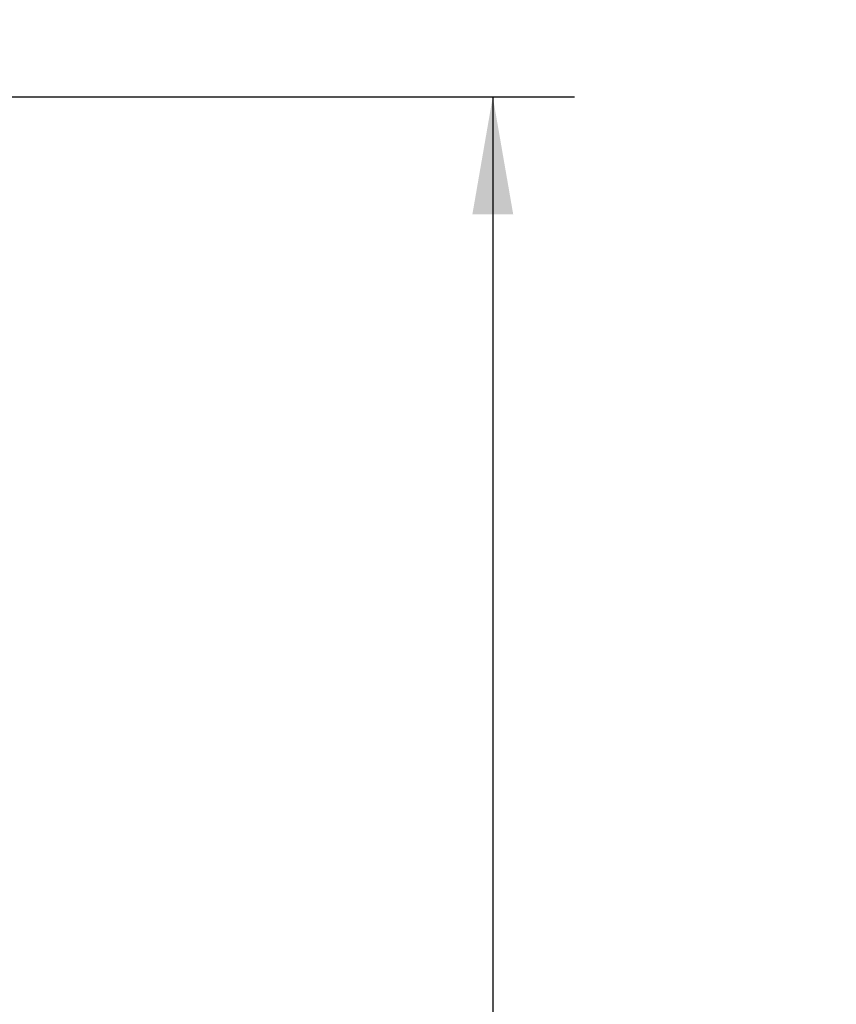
# Model space of a CAD drawing. Header units: inches. Extents: x 0 to 34, y 0 to 22.
# Tile 59 of 78: x 18.5 to 19.8, y 11.8 to 13.3. Entities that reach past the tile are written whole.
import ezdxf

# ---------------------------------------------------------------- set-up
doc = ezdxf.new("R2010")
doc.units = ezdxf.units.IN
doc.header["$LTSCALE"] = 1.87
doc.header["$MEASUREMENT"] = 0
doc.layers.get('0').update_dxf_attribs({"linetype": 'CONTINUOUS'})
doc.layers.add('DIMENSIONS', color=7, linetype='CONTINUOUS')
doc.styles.get("Standard").update_dxf_attribs({"font": 'txt', "width": 0.8})
doc.dimstyles.new('DIMSTYLE_1', dxfattribs={"dimtxt": 0.125, "dimasz": 0.18, "dimexe": 0.18, "dimexo": 0.0625, "dimgap": 0.09, "dimtad": 0, "dimtih": 1, "dimtoh": 1, "dimdec": 3, "dimzin": 4, "dimdsep": 46, "dimtxsty": 'STANDARD', "dimblk": '_FILLED', "dimblk1": '_FILLED', "dimblk2": '_FILLED', "dimcen": 0.09, "dimadec": 0, "dimazin": 0, "dimtp": 0.01, "dimtm": 0.01, "dimtfac": 1, "dimtdec": 3, "dimtofl": 0, "dimtmove": 0, "dimatfit": 3, "dimldrblk": '_FILLED', "dimfxl": 1, "dimtolj": 1, "dimtzin": 4, "dimarcsym": 0})

# ---------------------------------------------------------------- blocks, each defined once
blk = doc.blocks.new('_FILLED')
at = {"color": 0, "linetype": 'BYBLOCK'}
blk.add_solid([(0, 0), (-1, 0.1736), (-1, -0.1736)], dxfattribs=at)
blk = doc.blocks.new('*D0')
at = {"layer": 'DIMENSIONS', "color": 2, "linetype": 'CONTINUOUS'}
for p, q in [((18.1757, 13.1749), (19.3562, 13.1749)), ((19.2312, 13.1749), (19.2312, 10.7999)), ((19.2312, 8.1749), (19.2312, 10.5499)), ((18.1757, 8.1749), (19.3562, 8.1749))]:
    blk.add_line(p, q, dxfattribs=at)
at = {"layer": 'DIMENSIONS', "color": 2, "linetype": 'CONTINUOUS', "xscale": 0.18, "yscale": 0.18, "zscale": 0.18}
for p, rotation in [((19.2312, 13.1749), 90), ((19.2312, 8.1749), 270)]:
    blk.add_blockref('_FILLED', p, dxfattribs=dict(at, rotation=rotation))
at = {"layer": 'DIMENSIONS', "color": 2, "linetype": 'CONTINUOUS', "width": 0.8}
for s, p in [('[', (19.2937, 10.6124)), (']', (19.6937, 10.6124)), ('5.000', (18.6687, 10.6124)), ('127', (19.3937, 10.6124))]:
    blk.add_text(s, height=0.125, dxfattribs=at).set_placement(p)
blk = doc.blocks.new('*D2')
at = {"layer": 'DIMENSIONS', "color": 2, "linetype": 'CONTINUOUS'}
for p, q in [((18.1232, 13.128), (18.1232, 14.7999)), ((18.3632, 12.1674), (18.3632, 14.7999)), ((18.1232, 14.6749), (17.7632, 14.6749)), ((18.3632, 14.6749), (18.7236, 14.6749))]:
    blk.add_line(p, q, dxfattribs=at)
at = {"layer": 'DIMENSIONS', "color": 2, "linetype": 'CONTINUOUS', "xscale": 0.18, "yscale": 0.18, "zscale": 0.18}
blk.add_blockref('_FILLED', (18.1232, 14.6749), dxfattribs=at)
at = {"layer": 'DIMENSIONS', "color": 2, "linetype": 'CONTINUOUS', "xscale": 0.18, "yscale": 0.18, "zscale": 0.18, "rotation": 180}
blk.add_blockref('_FILLED', (18.3632, 14.6749), dxfattribs=at)
at = {"layer": 'DIMENSIONS', "color": 2, "linetype": 'CONTINUOUS', "width": 0.8}
for s, p in [('[', (19.3111, 14.6124)), (']', (19.7111, 14.6124)), ('.240', (18.7861, 14.6124)), ('6.1', (19.4111, 14.6124))]:
    blk.add_text(s, height=0.125, dxfattribs=at).set_placement(p)

msp = doc.modelspace()

# ---------------------------------------------------------------- dimensions: what is measured, and where the dimension line sits
at = {"layer": 'DIMENSIONS', "color": 2, "linetype": 'CONTINUOUS'}
dim = msp.add_linear_dim(base=(18.3632, 14.6749), p1=(18.1232, 13.128), p2=(18.3632, 12.1674), dimstyle='DIMSTYLE_1', dxfattribs=at)
dim.commit()
dim.dimension.update_dxf_attribs({"geometry": '*D2', "text_midpoint": (19.2986, 14.6749), "dimtype": 160})
dim = msp.add_linear_dim(base=(19.2312, 8.1749), p1=(18.1757, 13.1749), p2=(18.1757, 8.1749), angle=270, dimstyle='DIMSTYLE_1', dxfattribs=at)
dim.commit()
dim.dimension.update_dxf_attribs({"geometry": '*D0', "text_midpoint": (19.2312, 10.6749), "dimtype": 160})

doc.saveas('drawing.dxf')
